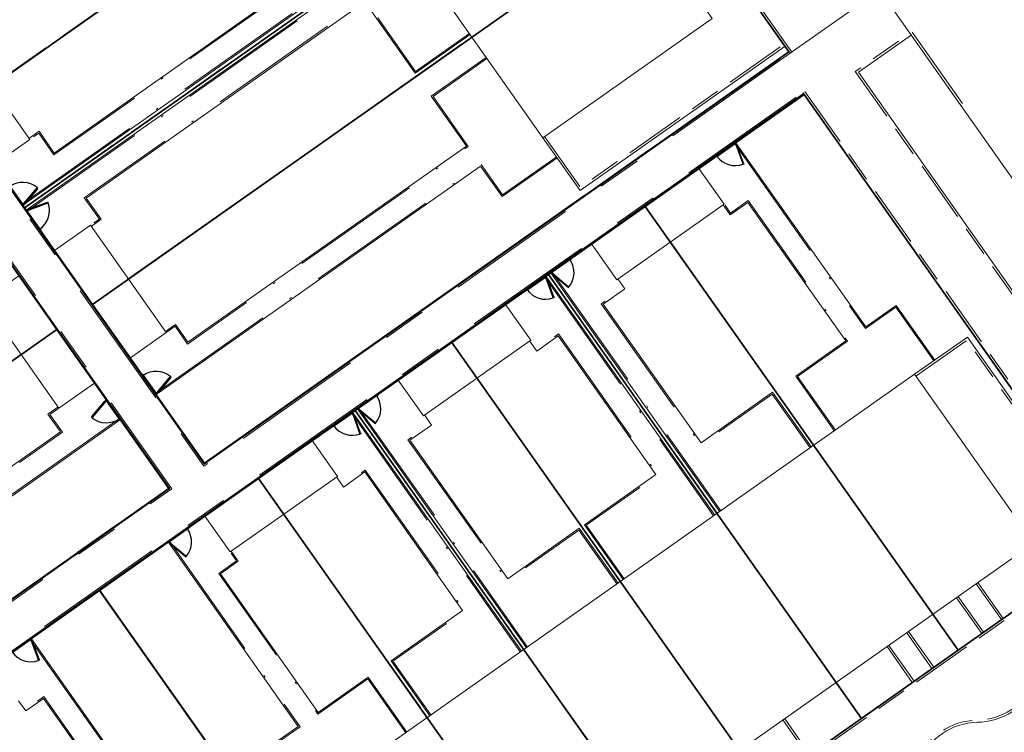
# Model space of a CAD drawing. Header units: metres. Extents: x 150385 to 171486, y 478588 to 485023.
# Tile 192 of 256: x 151286 to 151331, y 484171 to 484203. Entities that reach past the tile are written whole.
import ezdxf
from ezdxf.lldxf.tags import DXFTag

# ---------------------------------------------------------------- set-up
doc = ezdxf.new("R2010")
doc.units = ezdxf.units.M
for name, pattern in [('ACAD_ISO10W100', [18, 12, -3, 0, -3]), ('Dash', [6.35, 3.175, -3.175]), ('KAD', [12, 5, -1, 2, -1, 2, -1]), ('VH-GELEIDEBAND', [6, 2, -2, 0, -2]), ('VH-OPSLUITBAND_100X200', [16, 8, -2, 4, -2]), ('VH-OPSLUITBAND_60X200', [12, 6, -2, 2, -2])]:
    doc.linetypes.add(name, pattern=pattern)
for name, color, linetype, lineweight, true_color in [('B-WE-KG-GRENS_PERCEEL-GV', 150, 'KG-PERCEEL', 30, 0x007fff), ('N2-GV-GR-ERFAFSCHEIDING_RASTERHEKWERK_HEDERA-G', 7, 'GR-HAAG1', 35, 0x3c602f), ('N2-WE-GW-GRONDWERKLIJN-G', 7, 'Continuous', 30, 0x4d4d4d)]:
    doc.layers.add(name, color=color, linetype=linetype, lineweight=lineweight, true_color=true_color)
for name, color, linetype, lineweight in [('N2-PV-OG-KADASTRAAL_BEBOUWING-G', 5, 'Continuous', 35), ('N2-PV-OG-KADASTRAAL_BEBOUWING_BERGING-G', 5, 'Continuous', 35), ('N2-WE-IE-TERREINAFSCHEIDING_POORT-S', 5, 'Continuous', 25), ('N2-WE-VH-KANTOPSLUITING_ACHTERKANTBAND-G', 7, 'Continuous', 5), ('N2-WE-VH-KANTOPSLUITING_ACHTERKANTBAND-TERRAS-G', 7, 'Continuous', 5), ('N2-WE-VH-KANTOPSLUITING_GELEIDEBAND-ANTRACIET_40_120X250-G', 7, 'VH-GELEIDEBAND', 35), ('N2-WE-VH-KANTOPSLUITING_OPSLUITBAND-ANTRACIET_100X200-G', 7, 'VH-OPSLUITBAND_100X200', 35), ('N2-WE-VH-KANTOPSLUITING_OPSLUITBAND-ANTRACIET_60X200-G', 7, 'ACAD_ISO10W100', 35), ('N2-WE-VH-KANTOPSLUITING_OPSLUITBAND_60X200-G', 7, 'VH-OPSLUITBAND_60X200', 35), ('N2-WE-VH-MATERIAALGRENS-G', 7, 'Continuous', 9), ('N2-XX-KG-GRENS_PERCEEL-G', 252, 'KAD', 15)]:
    doc.layers.add(name, color=color, linetype=linetype, lineweight=lineweight)
doc.styles.get("Standard").update_dxf_attribs({"font": 'NLCS-ISO.ttf'})
doc.linetypes.add('GR-HAAG1', pattern='A,6,[176,NLCS.SHX,S=0.125,R=0,X=0,Y=0],-2', length=8)
tags = doc.linetypes.add('KG-PERCEEL', pattern='A,5.5,-2,["P",Standard,S=1.8,R=0,X=-0.5,Y=-0.9],-2,5.5,-2,[5,NLCS.shx,S=0.75,R=0,X=0,Y=0],-2', length=19).pattern_tags.tags
tags[6] = DXFTag(74, 10)

# ---------------------------------------------------------------- blocks, each defined once
blk = doc.blocks.new('*U63')
at = {"color": 251, "true_color": 0x636466}
for p, q in [((-1.01, 0.02), (-0.09, 0.02)), ((-0.09, -0.02), (-1.01, -0.02))]:
    blk.add_line(p, q, dxfattribs=at)
at = {"color": 251, "linetype": 'Dash', "true_color": 0x636466}
for p, q in [((-0.858, -0.981), (-1.096, -0.092)), ((-1.057, -0.082), (-0.819, -0.97))]:
    blk.add_line(p, q, dxfattribs=at)
at = {"color": 251, "true_color": 0x636466}
for points in [[(-1.01, 0.02), (-1.05, 0.02), (-1.05, -0.02), (-1.01, -0.02)], [(-0.05, 0.02), (-0.09, 0.02), (-0.09, -0.02), (-0.05, -0.02)], [(-1.057, -0.082), (-1.068, -0.043), (-1.106, -0.053), (-1.096, -0.092)], [(-0.809, -1.009), (-0.819, -0.97), (-0.858, -0.981), (-0.847, -1.019)]]:
    blk.add_lwpolyline(points, close=True, dxfattribs=at)
for centre in [(-1.1, 0), (0, 0)]:
    blk.add_circle(centre, 0.03, dxfattribs=at)
blk.add_arc((-1.096, -0.003), 1.046, 285.9562, 359.0677, dxfattribs=at)
blk = doc.blocks.new('*U65')
at = {"color": 251, "true_color": 0x636466}
for p, q in [((1.01, 0.02), (0.09, 0.02)), ((0.09, -0.02), (1.01, -0.02))]:
    blk.add_line(p, q, dxfattribs=at)
at = {"color": 251, "linetype": 'Dash', "true_color": 0x636466}
for p, q in [((1.057, -0.082), (0.819, -0.97)), ((0.858, -0.981), (1.096, -0.092))]:
    blk.add_line(p, q, dxfattribs=at)
at = {"color": 251, "true_color": 0x636466}
for points in [[(0.05, 0.02), (0.09, 0.02), (0.09, -0.02), (0.05, -0.02)], [(1.01, 0.02), (1.05, 0.02), (1.05, -0.02), (1.01, -0.02)], [(1.057, -0.082), (1.068, -0.043), (1.106, -0.053), (1.096, -0.092)], [(0.809, -1.009), (0.819, -0.97), (0.858, -0.981), (0.847, -1.019)]]:
    blk.add_lwpolyline(points, close=True, dxfattribs=at)
for centre in [(0, 0), (1.1, 0)]:
    blk.add_circle(centre, 0.03, dxfattribs=at)
blk.add_arc((1.096, -0.003), 1.046, 180.9323, 254.0438, dxfattribs=at)

msp = doc.modelspace()

# ---------------------------------------------------------------- linework, layer by layer
at = {"layer": 'B-WE-KG-GRENS_PERCEEL-GV', "flags": 128}
for points in [[(151271.873, 484215.221), (151273.508, 484216.379), (151268.391, 484223.635), (151265.283, 484228.052), (151262.176, 484232.466), (151259.063, 484236.882), (151255.954, 484241.299), (151250.836, 484248.562), (151273.847, 484264.777), (151278.961, 484257.524), (151282.07, 484253.11), (151285.184, 484248.694), (151288.295, 484244.282), (151291.403, 484239.866), (151296.516, 484232.606), (151298.548, 484234.034), (151303.657, 484226.776), (151306.774, 484222.361), (151309.881, 484217.947), (151312.988, 484213.532), (151316.103, 484209.12), (151321.221, 484201.859), (151294.542, 484183.045), (151289.423, 484190.305), (151286.317, 484194.721), (151283.208, 484199.141), (151280.094, 484203.553), (151276.989, 484207.967)], [(151271.873, 484215.221), (151273.508, 484216.379), (151268.391, 484223.635), (151265.283, 484228.052), (151262.176, 484232.466), (151259.063, 484236.882), (151255.954, 484241.299), (151250.836, 484248.562), (151273.847, 484264.777), (151278.961, 484257.524), (151282.07, 484253.11), (151285.184, 484248.694), (151288.295, 484244.282), (151291.403, 484239.866), (151296.516, 484232.606), (151298.548, 484234.034), (151303.657, 484226.776), (151306.774, 484222.361), (151309.881, 484217.947), (151312.988, 484213.532), (151316.103, 484209.12), (151321.221, 484201.859), (151294.542, 484183.045), (151289.423, 484190.305), (151286.317, 484194.721), (151283.208, 484199.141), (151280.094, 484203.553), (151276.989, 484207.967)], [(151271.873, 484215.221), (151273.508, 484216.379), (151268.391, 484223.635), (151265.283, 484228.052), (151262.176, 484232.466), (151259.063, 484236.882), (151255.954, 484241.299), (151250.836, 484248.562), (151273.847, 484264.777), (151278.961, 484257.524), (151282.07, 484253.11), (151285.184, 484248.694), (151288.295, 484244.282), (151291.403, 484239.866), (151296.516, 484232.606), (151298.548, 484234.034), (151303.657, 484226.776), (151306.774, 484222.361), (151309.881, 484217.947), (151312.988, 484213.532), (151316.103, 484209.12), (151321.221, 484201.859), (151294.542, 484183.045), (151289.423, 484190.305), (151286.317, 484194.721), (151283.208, 484199.141), (151280.094, 484203.553), (151276.989, 484207.967)], [(151230.367, 484223.269), (151225.253, 484230.525), (151249.2, 484247.404), (151254.316, 484240.139), (151257.428, 484235.733), (151260.537, 484231.32), (151263.645, 484226.9), (151266.76, 484222.485), (151271.873, 484215.221), (151270.238, 484214.072), (151275.353, 484206.818), (151278.466, 484202.4), (151281.574, 484197.988), (151284.686, 484193.575), (151287.796, 484189.168), (151292.911, 484181.905), (151266.96, 484163.618), (151261.845, 484170.875), (151258.73, 484175.294), (151255.621, 484179.707), (151252.513, 484184.117), (151249.399, 484188.529), (151244.286, 484195.791), (151247.927, 484198.357), (151242.81, 484205.616), (151239.698, 484210.028), (151236.586, 484214.44), (151233.475, 484218.854)], [(151230.367, 484223.269), (151225.253, 484230.525), (151249.2, 484247.404), (151254.316, 484240.139), (151257.428, 484235.733), (151260.537, 484231.32), (151263.645, 484226.9), (151266.76, 484222.485), (151271.873, 484215.221), (151270.238, 484214.072), (151275.353, 484206.818), (151278.466, 484202.4), (151281.574, 484197.988), (151284.686, 484193.575), (151287.796, 484189.168), (151292.911, 484181.905), (151266.96, 484163.618), (151261.845, 484170.875), (151258.73, 484175.294), (151255.621, 484179.707), (151252.513, 484184.117), (151249.399, 484188.529), (151244.286, 484195.791), (151247.927, 484198.357), (151242.81, 484205.616), (151239.698, 484210.028), (151236.586, 484214.44), (151233.475, 484218.854)], [(151230.367, 484223.269), (151225.253, 484230.525), (151249.2, 484247.404), (151254.316, 484240.139), (151257.428, 484235.733), (151260.537, 484231.32), (151263.645, 484226.9), (151266.76, 484222.485), (151271.873, 484215.221), (151270.238, 484214.072), (151275.353, 484206.818), (151278.466, 484202.4), (151281.574, 484197.988), (151284.686, 484193.575), (151287.796, 484189.168), (151292.911, 484181.905), (151266.96, 484163.618), (151261.845, 484170.875), (151258.73, 484175.294), (151255.621, 484179.707), (151252.513, 484184.117), (151249.399, 484188.529), (151244.286, 484195.791), (151247.927, 484198.357), (151242.81, 484205.616), (151239.698, 484210.028), (151236.586, 484214.44), (151233.475, 484218.854)], [(151280.094, 484203.553), (151283.208, 484199.141), (151309.881, 484217.947), (151306.774, 484222.361)], [(151280.094, 484203.553), (151283.208, 484199.141), (151309.881, 484217.947), (151306.774, 484222.361)], [(151280.094, 484203.553), (151283.208, 484199.141), (151309.881, 484217.947), (151306.774, 484222.361)], [(151309.881, 484217.947), (151283.208, 484199.141), (151286.317, 484194.721), (151312.988, 484213.532)], [(151309.881, 484217.947), (151283.208, 484199.141), (151286.317, 484194.721), (151312.988, 484213.532)], [(151309.881, 484217.947), (151283.208, 484199.141), (151286.317, 484194.721), (151312.988, 484213.532)], [(151316.103, 484209.12), (151312.988, 484213.532), (151286.317, 484194.721), (151289.423, 484190.305)], [(151316.103, 484209.12), (151312.988, 484213.532), (151286.317, 484194.721), (151289.423, 484190.305)], [(151316.103, 484209.12), (151312.988, 484213.532), (151286.317, 484194.721), (151289.423, 484190.305)], [(151289.423, 484190.305), (151294.542, 484183.045), (151321.221, 484201.859), (151316.103, 484209.12)], [(151289.423, 484190.305), (151294.542, 484183.045), (151321.221, 484201.859), (151316.103, 484209.12)], [(151289.423, 484190.305), (151294.542, 484183.045), (151321.221, 484201.859), (151316.103, 484209.12)], [(151262.427, 484149.807), (151258.575, 484155.272), (151264.829, 484159.683), (151269.243, 484162.789), (151273.66, 484165.901), (151278.071, 484169.014), (151282.491, 484172.121), (151289.747, 484177.236), (151297.003, 484182.354), (151301.419, 484185.462), (151305.831, 484188.573), (151310.247, 484191.682), (151314.667, 484194.793), (151321.923, 484199.906), (151336.219, 484179.619), (151328.959, 484174.504), (151324.546, 484171.39), (151320.13, 484168.281), (151315.718, 484165.172), (151311.305, 484162.062), (151304.044, 484156.945), (151303.44, 484153.463), (151298.227, 484149.785), (151293.813, 484146.674), (151289.398, 484143.566), (151284.986, 484140.459), (151280.571, 484137.345), (151273.311, 484132.236), (151265.502, 484143.311), (151265.243, 484144.176), (151264.948, 484145.029), (151264.615, 484145.868), (151264.247, 484146.693), (151263.843, 484147.5), (151263.404, 484148.289), (151262.932, 484149.059)], [(151262.427, 484149.807), (151258.575, 484155.272), (151264.829, 484159.683), (151269.243, 484162.789), (151273.66, 484165.901), (151278.071, 484169.014), (151282.491, 484172.121), (151289.747, 484177.236), (151297.003, 484182.354), (151301.419, 484185.462), (151305.831, 484188.573), (151310.247, 484191.682), (151314.667, 484194.793), (151321.923, 484199.906), (151336.219, 484179.619), (151328.959, 484174.504), (151324.546, 484171.39), (151320.13, 484168.281), (151315.718, 484165.172), (151311.305, 484162.062), (151304.044, 484156.945), (151303.44, 484153.463), (151298.227, 484149.785), (151293.813, 484146.674), (151289.398, 484143.566), (151284.986, 484140.459), (151280.571, 484137.345), (151273.311, 484132.236), (151265.502, 484143.311), (151265.243, 484144.176), (151264.948, 484145.029), (151264.615, 484145.868), (151264.247, 484146.693), (151263.843, 484147.5), (151263.404, 484148.289), (151262.932, 484149.059)], [(151262.427, 484149.807), (151258.575, 484155.272), (151264.829, 484159.683), (151269.243, 484162.789), (151273.66, 484165.901), (151278.071, 484169.014), (151282.491, 484172.121), (151289.747, 484177.236), (151297.003, 484182.354), (151301.419, 484185.462), (151305.831, 484188.573), (151310.247, 484191.682), (151314.667, 484194.793), (151321.923, 484199.906), (151336.219, 484179.619), (151328.959, 484174.504), (151324.546, 484171.39), (151320.13, 484168.281), (151315.718, 484165.172), (151311.305, 484162.062), (151304.044, 484156.945), (151303.44, 484153.463), (151298.227, 484149.785), (151293.813, 484146.674), (151289.398, 484143.566), (151284.986, 484140.459), (151280.571, 484137.345), (151273.311, 484132.236), (151265.502, 484143.311), (151265.243, 484144.176), (151264.948, 484145.029), (151264.615, 484145.868), (151264.247, 484146.693), (151263.843, 484147.5), (151263.404, 484148.289), (151262.932, 484149.059)], [(151321.923, 484199.906), (151314.667, 484194.793), (151328.959, 484174.504), (151336.219, 484179.619)], [(151321.923, 484199.906), (151314.667, 484194.793), (151328.959, 484174.504), (151336.219, 484179.619)], [(151321.923, 484199.906), (151314.667, 484194.793), (151328.959, 484174.504), (151336.219, 484179.619)], [(151324.546, 484171.39), (151328.959, 484174.504), (151314.667, 484194.793), (151310.247, 484191.682)], [(151324.546, 484171.39), (151328.959, 484174.504), (151314.667, 484194.793), (151310.247, 484191.682)], [(151324.546, 484171.39), (151328.959, 484174.504), (151314.667, 484194.793), (151310.247, 484191.682)], [(151284.686, 484193.575), (151258.73, 484175.294), (151261.845, 484170.875), (151287.796, 484189.168)], [(151284.686, 484193.575), (151258.73, 484175.294), (151261.845, 484170.875), (151287.796, 484189.168)], [(151284.686, 484193.575), (151258.73, 484175.294), (151261.845, 484170.875), (151287.796, 484189.168)], [(151324.546, 484171.39), (151310.247, 484191.682), (151305.831, 484188.573), (151320.13, 484168.281)], [(151324.546, 484171.39), (151310.247, 484191.682), (151305.831, 484188.573), (151320.13, 484168.281)], [(151324.546, 484171.39), (151310.247, 484191.682), (151305.831, 484188.573), (151320.13, 484168.281)], [(151287.796, 484189.168), (151261.845, 484170.875), (151266.96, 484163.618), (151292.911, 484181.905)], [(151287.796, 484189.168), (151261.845, 484170.875), (151266.96, 484163.618), (151292.911, 484181.905)], [(151287.796, 484189.168), (151261.845, 484170.875), (151266.96, 484163.618), (151292.911, 484181.905)], [(151315.718, 484165.172), (151320.13, 484168.281), (151305.831, 484188.573), (151301.419, 484185.462)], [(151315.718, 484165.172), (151320.13, 484168.281), (151305.831, 484188.573), (151301.419, 484185.462)], [(151315.718, 484165.172), (151320.13, 484168.281), (151305.831, 484188.573), (151301.419, 484185.462)], [(151315.718, 484165.172), (151301.419, 484185.462), (151297.003, 484182.354), (151311.305, 484162.062)], [(151315.718, 484165.172), (151301.419, 484185.462), (151297.003, 484182.354), (151311.305, 484162.062)], [(151315.718, 484165.172), (151301.419, 484185.462), (151297.003, 484182.354), (151311.305, 484162.062)], [(151297.003, 484182.354), (151289.747, 484177.236), (151304.044, 484156.945), (151311.305, 484162.062)], [(151297.003, 484182.354), (151289.747, 484177.236), (151304.044, 484156.945), (151311.305, 484162.062)], [(151297.003, 484182.354), (151289.747, 484177.236), (151304.044, 484156.945), (151311.305, 484162.062)], [(151289.747, 484177.236), (151282.491, 484172.121), (151298.227, 484149.785), (151303.44, 484153.463), (151304.044, 484156.945)], [(151289.747, 484177.236), (151282.491, 484172.121), (151298.227, 484149.785), (151303.44, 484153.463), (151304.044, 484156.945)], [(151289.747, 484177.236), (151282.491, 484172.121), (151298.227, 484149.785), (151303.44, 484153.463), (151304.044, 484156.945)]]:
    msp.add_lwpolyline(points, close=True, dxfattribs=at)
at = {"layer": 'N2-GV-GR-ERFAFSCHEIDING_RASTERHEKWERK_HEDERA-G', "color": 7, "lineweight": 5, "ltscale": 0.5, "flags": 128}
for points in [[(151300.53, 484211.362), (151284.839, 484200.304)], [(151286.316, 484194.739), (151303.64, 484206.947)], [(151291.06, 484191.476), (151306.751, 484202.533)], [(151318.752, 484197.681), (151321.928, 484199.919), (151329.687, 484188.908)], [(151317.123, 484196.53), (151317.935, 484197.104)], [(151311.948, 484195.332), (151294.541, 484183.065), (151292.303, 484186.241)], [(151286.436, 484194.567), (151286.219, 484194.879)], [(151287.699, 484192.778), (151287.012, 484193.752)], [(151311.224, 484192.373), (151312.215, 484193.073)], [(151315.822, 484193.169), (151322.371, 484183.875)], [(151310.085, 484191.571), (151310.408, 484191.797)], [(151317.957, 484180.764), (151310.255, 484191.693)], [(151308.295, 484190.309), (151309.268, 484190.994)], [(151271.201, 484177.481), (151286.156, 484188.02)], [(151291.727, 484187.059), (151291.155, 484187.873)], [(151302.399, 484186.154), (151303.386, 484186.852)], [(151306.993, 484186.947), (151313.543, 484177.653)], [(151289.518, 484186.718), (151290.09, 484185.906)], [(151301.256, 484185.351), (151301.578, 484185.579)], [(151309.129, 484174.543), (151301.427, 484185.472)], [(151290.665, 484185.094), (151292.906, 484181.913), (151276.235, 484170.165)], [(151299.465, 484184.09), (151300.439, 484184.776)], [(151293.749, 484180.06), (151294.562, 484180.631)], [(151298.165, 484180.726), (151304.715, 484171.432)], [(151286.575, 484175.003), (151292.937, 484179.488)], [(151298.13, 484165.361), (151289.755, 484177.246)]]:
    msp.add_lwpolyline(points, dxfattribs=at)
at = {"layer": 'N2-PV-OG-KADASTRAAL_BEBOUWING-G', "color": 7, "lineweight": 5}
for points in [[(151298.79, 484230.235), (151317.719, 484203.375), (151309.994, 484197.931), (151291.065, 484224.792)], [(151305.556, 484160.464), (151332.417, 484179.393), (151326.973, 484187.118), (151300.113, 484168.189)]]:
    msp.add_lwpolyline(points, close=True, dxfattribs=at)
at = {"layer": 'N2-PV-OG-KADASTRAAL_BEBOUWING_BERGING-G', "color": 7, "lineweight": 5, "ltscale": 0.1}
for points in [[(151286.567, 484197.852), (151283.111, 484202.757), (151281.476, 484201.605), (151284.932, 484196.7)], [(151313.369, 484191.441), (151318.274, 484194.897), (151317.122, 484196.532), (151312.217, 484193.075)], [(151292.788, 484189.024), (151289.332, 484193.928), (151287.697, 484192.776), (151291.154, 484187.872)], [(151289.519, 484186.72), (151286.063, 484191.624), (151284.428, 484190.472), (151287.884, 484185.568)], [(151304.541, 484185.219), (151309.446, 484188.676), (151308.294, 484190.31), (151303.389, 484186.854)], [(151295.713, 484178.998), (151300.618, 484182.454), (151299.465, 484184.089), (151294.561, 484180.633)]]:
    msp.add_lwpolyline(points, close=True, dxfattribs=at)
at = {"layer": 'N2-WE-GW-GRONDWERKLIJN-G', "color": 7, "lineweight": 5, "flags": 128}
msp.add_lwpolyline([(151334.534, 484170.66, 0.382052), (151333.235, 484170.962, -0.079452), (151330.41, 484169.953, 0.199953), (151328.451, 484168.672, -0.125597), (151324.494, 484165.173, -0.116129), (151323.604, 484164.953, 1.352271), (151324.426, 484162.376), (151334.271, 484169.296, 0.414214), (151334.514, 484170.689)], format="xyb", dxfattribs=at)
at = {"layer": 'N2-WE-VH-KANTOPSLUITING_ACHTERKANTBAND-G', "color": 7, "lineweight": 5, "flags": 128}
for points in [[(151343.008, 484179.641), (151306.225, 484231.837, -0.216482), (151304.973, 484238.441, 0.133849), (151304.861, 484242.588, 0.511589), (151304.278, 484242.789), (151299.997, 484239.772), (151281.759, 484265.651)], [(151326.81, 484202.625), (151324.402, 484200.928), (151339.655, 484179.283, 0.352143), (151341.341, 484178.798, 0.05417), (151342.834, 484179.625), (151342.957, 484179.712)], [(151321.874, 484199.991), (151336.226, 484179.63), (151304.052, 484156.957), (151303.448, 484153.474), (151271.275, 484130.801), (151271.242, 484130.778, 0.129986), (151269.894, 484129.172, -0.129986), (151267.954, 484126.862), (151265.591, 484125.197)], [(151312.4, 484150.878, -0.285066), (151310.504, 484151.525, -0.516244), (151312.605, 484159.233, 0.137316), (151317.022, 484162.416, -0.071006), (151319.058, 484164.335), (151320.511, 484165.359, -0.1034), (151324.23, 484166.966, 0.249393), (151327.199, 484169.418, -0.298993), (151329.829, 484171.212, 0.280349), (151332.553, 484172.934, -0.568416), (151334.096, 484173.053), (151336.285, 484169.946, -0.335588), (151336.208, 484167.655, -0.278072)]]:
    msp.add_lwpolyline(points, format="xyb", dxfattribs=at)
for points in [[(151320.799, 484201.521), (151294.531, 484183.01), (151271.835, 484215.216), (151270.266, 484214.11), (151292.962, 484181.904), (151266.899, 484163.537)], [(151316.6, 484208.434), (151321.283, 484201.789)], [(151257.844, 484154.807), (151321.905, 484199.952)], [(151329.867, 484177.596), (151331.019, 484175.962)], [(151328.886, 484176.905), (151330.038, 484175.27)], [(151326.696, 484175.361), (151327.848, 484173.726)], [(151325.715, 484174.67), (151326.867, 484173.035)], [(151321.039, 484171.375), (151322.191, 484169.74)]]:
    msp.add_lwpolyline(points, dxfattribs=at)
at = {"layer": 'N2-WE-VH-KANTOPSLUITING_ACHTERKANTBAND-G', "color": 7, "lineweight": 5, "ltscale": 0.25, "flags": 128}
for points in [[(151309.994, 484197.931), (151311.693, 484195.52), (151321.053, 484202.116)], [(151326.973, 484187.118), (151329.385, 484188.817), (151335.98, 484179.458)]]:
    msp.add_lwpolyline(points, dxfattribs=at)
at = {"layer": 'N2-WE-VH-KANTOPSLUITING_ACHTERKANTBAND-TERRAS-G', "color": 7, "lineweight": 5, "flags": 128}
for points in [[(151300.594, 484211.257), (151298.088, 484209.484), (151300.396, 484206.221), (151287.681, 484197.231), (151286.989, 484198.224), (151286.525, 484197.895)], [(151286.243, 484194.845), (151303.551, 484207.078)], [(151286.401, 484194.616), (151303.722, 484206.834)], [(151306.672, 484202.649), (151304.162, 484200.88), (151301.859, 484204.148), (151289.131, 484195.172), (151289.825, 484194.202), (151289.36, 484193.874)], [(151307.406, 484201.6), (151304.897, 484199.832), (151306.506, 484197.548), (151293.784, 484188.583), (151293.212, 484189.396), (151292.754, 484189.073)], [(151318.795, 484197.711), (151324.74, 484189.288), (151326.134, 484190.27), (151327.897, 484187.769)], [(151292.333, 484186.198), (151307.151, 484196.633), (151308.134, 484195.238), (151310.635, 484197.001)], [(151323.309, 484184.523), (151321.54, 484187.033), (151323.824, 484188.642), (151319.36, 484194.977), (151318.548, 484194.404), (151318.225, 484194.862)], [(151310.359, 484191.762), (151318.077, 484180.837)], [(151310.133, 484191.607), (151317.843, 484180.683)], [(151322.257, 484183.794), (151320.484, 484186.3), (151317.221, 484183.992), (151312.746, 484190.325), (151313.742, 484191.019), (151313.413, 484191.483)], [(151313.657, 484177.734), (151311.889, 484180.244), (151315.156, 484182.546), (151310.689, 484188.877), (151309.719, 484188.183), (151309.391, 484188.648)], [(151271.859, 484176.55), (151274.369, 484178.319), (151275.978, 484176.035), (151287.964, 484184.482), (151287.391, 484185.294), (151287.849, 484185.616)], [(151301.531, 484185.541), (151309.249, 484174.615)], [(151290.698, 484185.046), (151276.623, 484175.119), (151277.606, 484173.725), (151275.105, 484171.962)], [(151301.305, 484185.386), (151309.014, 484174.462)], [(151313.429, 484177.573), (151311.656, 484180.079), (151308.392, 484177.77), (151303.917, 484184.103), (151304.914, 484184.798), (151304.585, 484185.262)], [(151304.829, 484171.513), (151303.061, 484174.022), (151306.328, 484176.325), (151301.861, 484182.656), (151300.891, 484181.962), (151300.563, 484182.427)], [(151292.888, 484179.454), (151298.821, 484171.022), (151297.427, 484170.04), (151299.19, 484167.538)], [(151303.789, 484170.768), (151302.021, 484173.277), (151299.737, 484171.668), (151295.272, 484178.003), (151296.085, 484178.575), (151295.762, 484179.033)], [(151286.622, 484175.038), (151293.184, 484165.74), (151294.577, 484166.722), (151296.34, 484164.221)], [(151291.751, 484160.976), (151289.983, 484163.485), (151292.267, 484165.095), (151287.186, 484172.304), (151286.374, 484171.731), (151286.052, 484172.189)]]:
    msp.add_lwpolyline(points, dxfattribs=at)
at = {"layer": 'N2-WE-VH-KANTOPSLUITING_GELEIDEBAND-ANTRACIET_40_120X250-G', "color": 7, "lineweight": 5, "ltscale": 2, "flags": 128}
msp.add_lwpolyline([(151343.106, 484179.71), (151306.323, 484231.906, -0.216482), (151305.089, 484238.413, 0.133849), (151304.975, 484242.623, 0.511589), (151304.209, 484242.887), (151300.026, 484239.939), (151281.927, 484265.622), (151286.422, 484268.791, 0.414214), (151286.543, 484269.487), (151281.628, 484276.462, 0.414232), (151280.931, 484276.583), (151279.704, 484275.718), (151272.792, 484285.528), (151274.019, 484286.392, 0.414214), (151274.139, 484287.089), (151273.746, 484287.647, 0.414214), (151262.599, 484289.578), (151203.45, 484247.895, 0.414214), (151201.519, 484236.747), (151201.912, 484236.19, 0.414214), (151202.608, 484236.069), (151203.835, 484236.933), (151210.746, 484227.123), (151209.535, 484226.27, 0.433907), (151209.434, 484225.546, 0.095342), (151211.746, 484223.598), (151213.823, 484222.437, -0.111362), (151216.442, 484220.085, 0.413247), (151217.138, 484219.965), (151221.634, 484223.133), (151239.733, 484197.45), (151235.237, 484194.282, 0.414214), (151235.116, 484193.585), (151236.09, 484192.204, -0.160882), (151237.548, 484187.402), (151237.518, 484186.173, 0.063675), (151237.727, 484184.154, 0.531623), (151238.502, 484183.86), (151242.552, 484186.714), (151259.231, 484163.045), (151254.733, 484159.882, 0.414534), (151254.611, 484159.185), (151261.619, 484149.242, -0.230417), (151264.424, 484131.964, 0.230417), (151265.546, 484125.053, 0.000354), (151265.551, 484125.046)], format="xyb", dxfattribs=at)
at = {"layer": 'N2-WE-VH-KANTOPSLUITING_OPSLUITBAND-ANTRACIET_100X200-G', "color": 7, "lineweight": 5, "ltscale": 0.35, "flags": 128}
for points in [[(151316.682, 484208.492), (151321.365, 484201.846)], [(151310.076, 484197.989), (151311.717, 484195.659), (151320.995, 484202.197)], [(151327.031, 484187.036), (151329.361, 484188.678), (151335.899, 484179.4)], [(151329.785, 484177.539), (151330.937, 484175.904)], [(151328.968, 484176.963), (151330.12, 484175.328)], [(151326.614, 484175.304), (151327.766, 484173.669)], [(151325.796, 484174.728), (151326.948, 484173.093)], [(151320.957, 484171.318), (151322.109, 484169.683)]]:
    msp.add_lwpolyline(points, dxfattribs=at)
for points in [[(151343.015, 484179.63), (151342.892, 484179.543, -0.05417), (151341.38, 484178.706, -0.352143), (151339.573, 484179.225), (151324.262, 484200.952), (151326.753, 484202.707)], [(151321.956, 484200.049), (151336.367, 484179.608), (151304.191, 484156.933), (151304.143, 484156.9), (151303.54, 484153.416), (151271.3, 484130.696, 0.129986), (151269.985, 484129.13, -0.129986), (151268.012, 484126.78), (151265.649, 484125.115)], [(151312.209, 484150.744, -0.255953), (151310.426, 484151.461, -0.516244), (151312.57, 484159.327, 0.137316), (151316.944, 484162.479, -0.071006), (151319, 484164.417), (151320.454, 484165.441, -0.1034), (151324.21, 484167.064, 0.249393), (151327.106, 484169.457, -0.298993), (151329.828, 484171.312, 0.280349), (151332.464, 484172.979, -0.568416), (151334.177, 484173.111), (151336.367, 484170.004, -0.296603), (151336.448, 484167.824)]]:
    msp.add_lwpolyline(points, format="xyb", dxfattribs=at)
at = {"layer": 'N2-WE-VH-KANTOPSLUITING_OPSLUITBAND-ANTRACIET_60X200-G', "color": 7, "lineweight": 5, "ltscale": 0.5, "flags": 128}
for points in [[(151300.628, 484211.208), (151298.171, 484209.47), (151300.48, 484206.207), (151287.667, 484197.147), (151286.975, 484198.141), (151286.559, 484197.847)], [(151286.209, 484194.894), (151303.516, 484207.127)], [(151286.436, 484194.567), (151303.757, 484206.785)], [(151306.637, 484202.698), (151304.177, 484200.964), (151301.874, 484204.231), (151289.047, 484195.187), (151289.741, 484194.216), (151289.325, 484193.923)], [(151307.441, 484201.551), (151304.98, 484199.818), (151306.59, 484197.534), (151293.77, 484188.499), (151293.197, 484189.312), (151292.789, 484189.024)], [(151318.746, 484197.676), (151324.726, 484189.204), (151326.12, 484190.186), (151327.848, 484187.734)], [(151292.298, 484186.247), (151307.166, 484196.716), (151308.148, 484195.322), (151310.601, 484197.05)], [(151323.358, 484184.558), (151321.624, 484187.018), (151323.908, 484188.628), (151319.374, 484195.061), (151318.562, 484194.488), (151318.274, 484194.897)], [(151310.408, 484191.797), (151318.126, 484180.871)], [(151310.084, 484191.572), (151317.794, 484180.649)], [(151322.208, 484183.759), (151320.469, 484186.216), (151317.206, 484183.908), (151312.662, 484190.339), (151313.658, 484191.033), (151313.364, 484191.449)], [(151313.707, 484177.769), (151311.973, 484180.229), (151315.24, 484182.532), (151310.704, 484188.961), (151309.734, 484188.267), (151309.441, 484188.683)], [(151271.894, 484176.501), (151274.354, 484178.235), (151275.964, 484175.951), (151288.048, 484184.467), (151287.475, 484185.28), (151287.884, 484185.567)], [(151301.58, 484185.576), (151309.298, 484174.65)], [(151290.664, 484185.095), (151276.54, 484175.134), (151277.522, 484173.739), (151275.07, 484172.011)], [(151301.256, 484185.351), (151308.965, 484174.428)], [(151313.38, 484177.538), (151311.641, 484179.995), (151308.378, 484177.687), (151303.834, 484184.118), (151304.83, 484184.812), (151304.536, 484185.227)], [(151304.878, 484171.547), (151303.144, 484174.008), (151306.412, 484176.311), (151301.876, 484182.739), (151300.906, 484182.045), (151300.612, 484182.461)], [(151292.937, 484179.489), (151298.904, 484171.008), (151297.51, 484170.025), (151299.239, 484167.573)], [(151303.74, 484170.733), (151302.006, 484173.193), (151299.722, 484171.584), (151295.189, 484178.017), (151296.002, 484178.589), (151295.713, 484178.998)], [(151286.573, 484175.003), (151293.169, 484165.657), (151294.562, 484166.639), (151296.291, 484164.187)], [(151291.8, 484161.01), (151290.067, 484163.471), (151292.351, 484165.08), (151287.201, 484172.388), (151286.388, 484171.815), (151286.101, 484172.224)]]:
    msp.add_lwpolyline(points, dxfattribs=at)
at = {"layer": 'N2-WE-VH-KANTOPSLUITING_OPSLUITBAND_60X200-G', "color": 7, "lineweight": 5, "flags": 128}
for points in [[(151320.834, 484201.472), (151294.517, 484182.926), (151271.821, 484215.132), (151270.349, 484214.096), (151293.045, 484181.889), (151266.933, 484163.488)], [(151257.809, 484154.856), (151321.871, 484200.001)]]:
    msp.add_lwpolyline(points, dxfattribs=at)
at = {"layer": 'N2-WE-VH-MATERIAALGRENS-G', "color": 7, "lineweight": 5, "flags": 128}
msp.add_lwpolyline([(151320.834, 484201.472), (151325.37, 484204.669)], dxfattribs=at)
at = {"layer": 'N2-XX-KG-GRENS_PERCEEL-G', "color": 7, "lineweight": 5, "flags": 128}
for points in [[(151296.525, 484232.615), (151273.852, 484264.789), (151250.83, 484248.565), (151273.503, 484216.391), (151271.868, 484215.239), (151294.541, 484183.065), (151321.226, 484201.87), (151298.553, 484234.044)], [(151244.284, 484195.801), (151266.957, 484163.627), (151292.906, 484181.913), (151270.233, 484214.087), (151271.868, 484215.239), (151249.195, 484247.413), (151225.248, 484230.538), (151247.921, 484198.364)]]:
    msp.add_lwpolyline(points, close=True, dxfattribs=at)
for points in [[(151283.204, 484199.152), (151309.889, 484217.957)], [(151286.315, 484194.738), (151313, 484213.543)], [(151316.11, 484209.129), (151289.426, 484190.324)], [(151328.967, 484174.515), (151314.67, 484194.804)], [(151324.553, 484171.405), (151310.255, 484191.693)], [(151287.791, 484189.172), (151261.842, 484170.886)], [(151320.139, 484168.294), (151305.841, 484188.582)], [(151315.725, 484165.183), (151301.427, 484185.472)], [(151311.311, 484162.073), (151297.013, 484182.361)], [(151289.755, 484177.246), (151304.052, 484156.957)]]:
    msp.add_lwpolyline(points, dxfattribs=at)
msp.add_lwpolyline([(151303.448, 484153.474), (151273.318, 484132.241), (151265.51, 484143.322, 0.086187), (151262.436, 484149.818), (151258.586, 484155.281), (151321.928, 484199.919), (151336.226, 484179.63), (151304.052, 484156.957)], format="xyb", close=True, dxfattribs=at)

# ---------------------------------------------------------------- block references
at = {"layer": 'N2-WE-IE-TERREINAFSCHEIDING_POORT-S', "color": 7, "lineweight": 5}
for name, p, rotation in [('*U65', (151317.894, 484197.075), 35.17254808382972), ('*U63', (151285.615, 484195.737), 125.172548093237), ('*U65', (151287.041, 484193.711), 125.172548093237), ('*U63', (151311.267, 484192.402), 35.17254808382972), ('*U65', (151309.226, 484190.966), 35.17254808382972), ('*U63', (151291.699, 484187.1), 125.172548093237), ('*U63', (151290.694, 484185.053), 305.1725480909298), ('*U63', (151302.44, 484186.183), 35.17254808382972), ('*U65', (151300.398, 484184.747), 35.17254808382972), ('*U63', (151293.795, 484180.093), 35.17254808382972), ('*U65', (151285.717, 484174.399), 35.17254808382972)]:
    msp.add_blockref(name, p, dxfattribs=dict(at, rotation=rotation))

doc.saveas('drawing.dxf')
